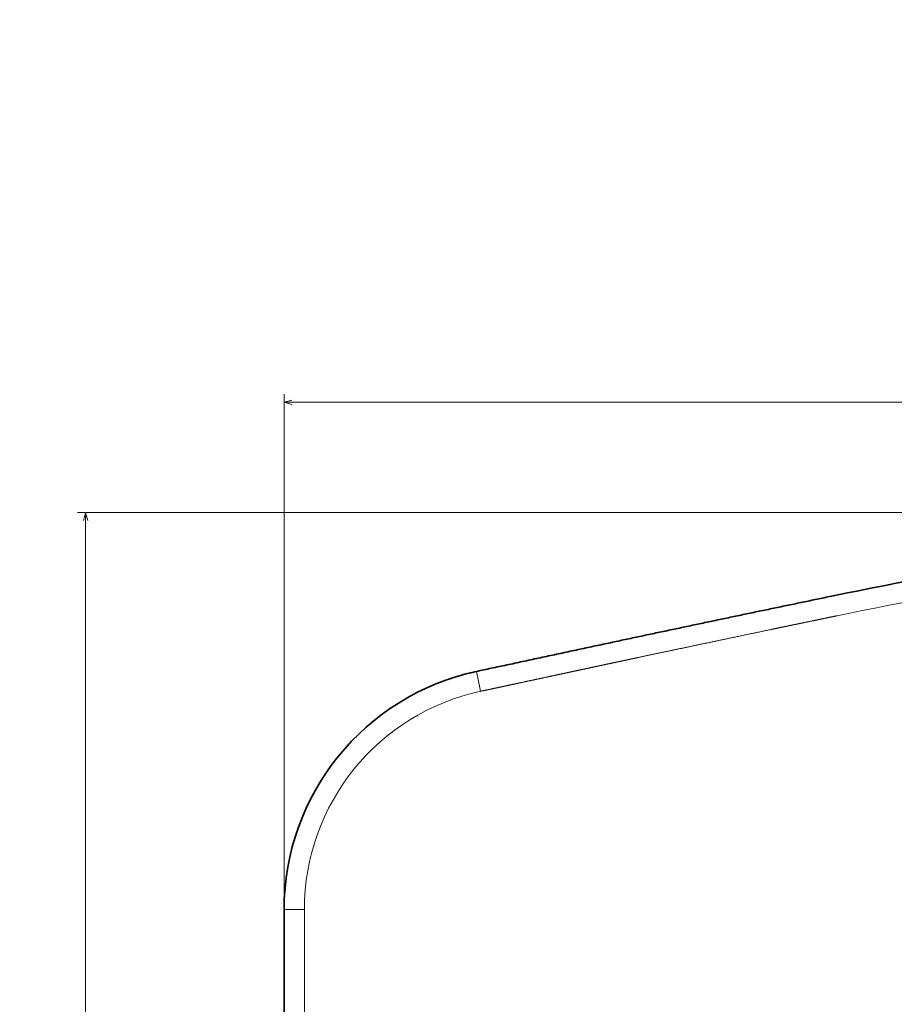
# Model space of a CAD drawing. Extents: x -184 to 908, y 238 to 1290.
# Tile 4 of 7: x 264 to 480, y 481 to 724. Entities that reach past the tile are written whole.
import ezdxf
from ezdxf.enums import TextEntityAlignment as Align

# ---------------------------------------------------------------- set-up
doc = ezdxf.new("R2010")
doc.units = 0
doc.layers.get('0').update_dxf_attribs({"lineweight": 13})
doc.styles.get("Standard").update_dxf_attribs({"font": 'isocp.shx'})
doc.dimstyles.get("Standard").update_dxf_attribs({"dimtxt": 2.5, "dimasz": 2.5, "dimexe": 1.25, "dimexo": 0.625, "dimtad": 1, "dimcen": 2.5, "dimadec": 0, "dimazin": 0, "dimtfac": 1, "dimtmove": 0, "dimatfit": 0, "dimfxl": 0, "dimarcsym": 0})

# ---------------------------------------------------------------- blocks, each defined once
blk = doc.blocks.new('*D')
at = {"color": 7, "lineweight": 13}
for p, q in [((856.52, 1154.19), (907.67, 1154.19)), ((905.67, 734.19), (905.67, 1154.19)), ((741.47, 734.19), (907.67, 734.19)), ((329.47, 506.37), (329.47, 631.37)), ((859.52, 422.5), (859.52, 631.37)), ((329.47, 629.37), (859.52, 629.37)), ((649.05, 602.18), (278.55, 602.18)), ((280.55, 238.82), (280.55, 602.18)), ((649.05, 238.82), (278.55, 238.82))]:
    blk.add_line(p, q, dxfattribs=at)
for points in [[(906.19, 1152.26), (905.67, 1154.19), (905.15, 1152.26)], [(905.15, 736.12), (905.67, 734.19), (906.19, 736.12)], [(331.4, 629.89), (329.47, 629.37), (331.4, 628.86)], [(857.59, 628.86), (859.52, 629.37), (857.59, 629.89)], [(281.07, 600.25), (280.55, 602.18), (280.04, 600.25)], [(280.04, 240.75), (280.55, 238.82), (281.07, 240.75)]]:
    blk.add_lwpolyline(points, dxfattribs=at)
for s, p, p2 in [('420', (903.67, 923.17), (903.67, 965.21)), ('360', (278.55, 399.48), (278.55, 441.52))]:
    blk.add_text(s, height=14, rotation=90, dxfattribs=at).set_placement(p, p2, align=Align.FIT)
blk.add_text('530', height=14, dxfattribs=at).set_placement((573.48, 631.37), (615.51, 631.37), align=Align.FIT)
blk = doc.blocks.new('BLOCK61')
at = {"color": 7, "lineweight": 13, "ltscale": 0.125}
for p, q in [((47.39, 142.53), (48.44, 137.65)), ((5, 83.87), (0, 83.87))]:
    blk.add_line(p, q, dxfattribs=at)
at = {"color": 7, "lineweight": 35}
blk.add_line((0, -83.87), (0, 83.87), dxfattribs=at)
at = {"color": 7, "lineweight": 13}
blk.add_line((5, -83.87), (5, 83.87), dxfattribs=at)
at = {"color": 7, "lineweight": 35}
for centre, radius, start, end in [((410.84, -1169.39), 1358.78, 97.42772, 101.6985), ((60, 83.87), 60, 102.1324, 180), ((57.95, 92.64), 50.99, 102.4835, 103.7752)]:
    blk.add_arc(centre, radius, start, end, dxfattribs=at)
at = {"color": 7, "lineweight": 13}
for centre, radius, start, end in [((410.85, -1169.44), 1353.84, 97.4278, 101.69843), ((60, 83.87), 55, 102.1304, 180)]:
    blk.add_arc(centre, radius, start, end, dxfattribs=at)
at = {"color": 7, "lineweight": 35}
blk.add_open_spline([(47.39, 142.53), (48.63, 142.8), (51.12, 143.34), (54.92, 144.15), (58.78, 144.98), (62.7, 145.82), (66.61, 146.66), (70.51, 147.5), (74.35, 148.32), (78.13, 149.13), (81.81, 149.92), (85.42, 150.69), (88.98, 151.45), (92.55, 152.21), (96.12, 152.96), (99.7, 153.72), (103.27, 154.47), (106.84, 155.23), (110.41, 155.98), (113.99, 156.73), (117.56, 157.47), (121.13, 158.22), (124.7, 158.96), (128.26, 159.7), (131.8, 160.44), (134.16, 160.93), (135.33, 161.17)], degree=3, knots=[0, 0, 0, 0, 3.786659, 7.665398, 11.635122, 15.656035, 19.67049, 23.653378, 27.59864, 31.467463, 35.235841, 38.895439, 42.533614, 46.184253, 49.835198, 53.486292, 57.137391, 60.788374, 64.439144, 68.089639, 71.739835, 75.389754, 79.039469, 82.684891, 86.295199, 89.889984, 89.889984, 89.889984, 89.889984], dxfattribs=at)
at = {"color": 7, "lineweight": 13}
for points, knots in [([(136.34, 156.27), (134.82, 155.96), (133.3, 155.64), (131.78, 155.33), (130.08, 154.97), (128.37, 154.62), (128.01, 154.54), (127.61, 154.46), (127.2, 154.38), (126.97, 154.33), (126.5, 154.23), (126.02, 154.13), (125.77, 154.08), (125.29, 153.98), (124.81, 153.88), (124.57, 153.83), (124.11, 153.73), (123.67, 153.64), (123.45, 153.6), (122.36, 153.37), (121.27, 153.14), (120.39, 152.96), (116.07, 152.05), (111.75, 151.15), (108.3, 150.42), (102.26, 149.15), (96.22, 147.87), (93.63, 147.33), (90.57, 146.68), (87.52, 146.02), (87.23, 145.96), (86.55, 145.82), (85.87, 145.67), (85.65, 145.63), (85.14, 145.52), (84.62, 145.41), (84.73, 145.43), (84.21, 145.32), (83.74, 145.22), (83.37, 145.14), (82.47, 144.95), (81.57, 144.76), (81.14, 144.66), (79.98, 144.42), (78.82, 144.17), (78.38, 144.07), (77.5, 143.89), (76.61, 143.69), (76.17, 143.6), (75.05, 143.36), (73.94, 143.12), (73.27, 142.98), (72.38, 142.79), (71.5, 142.6), (71.23, 142.54), (70.57, 142.4), (69.91, 142.26), (69.45, 142.16), (68.51, 141.96), (67.58, 141.76), (67.24, 141.69), (65.42, 141.29), (63.6, 140.9), (62.25, 140.61), (60.41, 140.22), (58.57, 139.82), (58.3, 139.77), (57.36, 139.56), (56.43, 139.36), (55.98, 139.27), (55.05, 139.07), (54.13, 138.87), (53.83, 138.8), (52.46, 138.51), (51.09, 138.22), (50.21, 138.03), (49.32, 137.84), (48.44, 137.65)], [0, 0, 0, 0, 0, 0, 11.153399, 11.153399, 11.153399, 12.496099, 12.496099, 12.496099, 14.091217, 14.091217, 14.091217, 15.686336, 15.686336, 15.686336, 17.277985, 17.277985, 17.277985, 18.873338, 18.873338, 18.873338, 25.249591, 25.249591, 25.249591, 50.416371, 50.416371, 50.416371, 69.324494, 69.324494, 69.324494, 72.737675, 72.737675, 72.737675, 74.313712, 74.313712, 74.313712, 76.494569, 76.494569, 76.494569, 77.835128, 77.835128, 77.835128, 83.055786, 83.055786, 83.055786, 86.254711, 86.254711, 86.254711, 89.453635, 89.453635, 89.453635, 94.252035, 94.252035, 94.252035, 95.764976, 95.764976, 95.764976, 98.963933, 98.963933, 98.963933, 102.365952, 102.365952, 102.365952, 111.972119, 111.972119, 111.972119, 115.486074, 115.486074, 115.486074, 118.688141, 118.688141, 118.688141, 122.153073, 122.153073, 122.153073, 128.5572, 128.5572, 128.5572, 128.5572, 128.5572, 128.5572]), ([(95.12, 152.75), (93.83, 152.48), (92.53, 152.2), (91.24, 151.93), (89.9, 151.64), (88.56, 151.36), (88.52, 151.35), (88.39, 151.32), (88.26, 151.29), (88.17, 151.27), (87.91, 151.22), (87.63, 151.16), (87.45, 151.12), (87.19, 151.07), (86.94, 151.01), (86.85, 151), (86.7, 150.96), (86.55, 150.93), (86.46, 150.91), (85.88, 150.79), (85.31, 150.67), (84.81, 150.56), (83.84, 150.35), (82.87, 150.15), (82.41, 150.05), (81.27, 149.8), (80.11, 149.56), (79.33, 149.39), (78.33, 149.18), (77.31, 148.96), (76.99, 148.89), (76.53, 148.79), (76.07, 148.69), (75.86, 148.65), (75.55, 148.58), (75.24, 148.52), (75.09, 148.48), (74.72, 148.4), (74.36, 148.33), (74.16, 148.28), (73.85, 148.22), (73.52, 148.15), (73.43, 148.13), (72.91, 148.01), (72.38, 147.9), (71.97, 147.81), (71.48, 147.71), (70.98, 147.6), (70.91, 147.59), (70.75, 147.55), (70.6, 147.52), (70.53, 147.5), (70.38, 147.47), (70.23, 147.44), (70.15, 147.42), (70, 147.39), (69.85, 147.36), (69.78, 147.34), (68.98, 147.17), (68.18, 147), (67.49, 146.85), (66.73, 146.69), (65.96, 146.53), (65.93, 146.52), (65.78, 146.49), (65.61, 146.45), (65.45, 146.42), (65.26, 146.37), (65.09, 146.34), (65.04, 146.33), (64.96, 146.31), (64.9, 146.3), (64.87, 146.29), (64.83, 146.28), (64.78, 146.27), (64.76, 146.27), (63.64, 146.03), (62.52, 145.79), (61.42, 145.55), (59.59, 145.16), (57.79, 144.77), (57.25, 144.65), (56.04, 144.39), (54.85, 144.14), (54.36, 144.03), (53.38, 143.82), (52.42, 143.62), (51.93, 143.51), (50.73, 143.25), (49.54, 143), (48.82, 142.84), (48.1, 142.69), (47.39, 142.53)], [0, 0, 0, 0, 0, 0, 11.776924, 11.776924, 11.776924, 12.166444, 12.166444, 12.166444, 12.945484, 12.945484, 12.945484, 14.310561, 14.310561, 14.310561, 14.993629, 14.993629, 14.993629, 15.627765, 15.627765, 15.627765, 20.220661, 20.220661, 20.220661, 24.350455, 24.350455, 24.350455, 30.398578, 30.398578, 30.398578, 33.098678, 33.098678, 33.098678, 34.337485, 34.337485, 34.337485, 35.687542, 35.687542, 35.687542, 37.48039, 37.48039, 37.48039, 38.399671, 38.399671, 38.399671, 41.830846, 41.830846, 41.830846, 42.464552, 42.464552, 42.464552, 43.098258, 43.098258, 43.098258, 43.731976, 43.731976, 43.731976, 44.390808, 44.390808, 44.390808, 50.331479, 50.331479, 50.331479, 50.610926, 50.610926, 50.610926, 51.511225, 51.511225, 51.511225, 51.871031, 51.871031, 51.871031, 52.050941, 52.050941, 52.050941, 52.230852, 52.230852, 52.230852, 61.15489, 61.15489, 61.15489, 66.987441, 66.987441, 66.987441, 71.123467, 71.123467, 71.123467, 75.233937, 75.233937, 75.233937, 81.523347, 81.523347, 81.523347, 81.523347, 81.523347, 81.523347])]:
    blk.add_open_spline(points, degree=5, knots=knots, dxfattribs=at)

msp = doc.modelspace()

# ---------------------------------------------------------------- block references
at = {"lineweight": 0}
msp.add_blockref('BLOCK61', (329.469, 420.5), dxfattribs=at)

# ---------------------------------------------------------------- dimensions: what is measured, and where the dimension line sits
at = {"color": 0, "lineweight": 0}
for base, p1, p2, angle, middle in [((859.518, 629.374), (329.469, 504.374), (859.518, 420.5), 359.99809, (594.494, 629.374)), ((905.669, 1154.189), (739.469, 734.189), (854.518, 1154.189), 89.99952, (905.669, 944.189))]:
    dim = msp.add_linear_dim(base=base, p1=p1, p2=p2, angle=angle, dimstyle='Standard', dxfattribs=at)
    dim.commit()
    dim.dimension.update_dxf_attribs({"geometry": '*D', "text_midpoint": middle, "dimtype": 160})
dim = msp.add_linear_dim(base=(280.553, 602.182), p1=(651.049, 238.817), p2=(651.049, 602.182), angle=89.99952, text='360', dimstyle='Standard', dxfattribs=at)
dim.commit()
dim.dimension.update_dxf_attribs({"geometry": '*D', "text_midpoint": (280.553, 420.5), "dimtype": 160})

doc.saveas('drawing.dxf')
